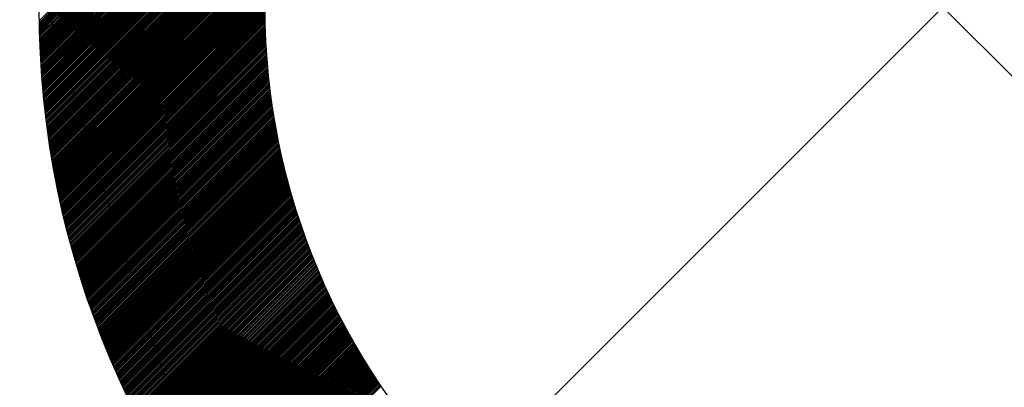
# Model space of a CAD drawing. Header units: millimetres. Extents: x -1753 to 37187, y -1972 to 14840.
# Tile 65 of 128: x 5255 to 5364, y 5490 to 5531. Entities that reach past the tile are written whole.
import ezdxf
from ezdxf.enums import TextEntityAlignment as Align

# ---------------------------------------------------------------- set-up
doc = ezdxf.new("R2010")
doc.units = ezdxf.units.MM
doc.header["$LTSCALE"] = 2
doc.header["$MEASUREMENT"] = 0
doc.linetypes.add('DASHED', pattern=[0.75, 0.5, -0.25])
doc.linetypes.add('HIDDEN', pattern=[0.375, 0.25, -0.125])
doc.layers.add('FIRE-SPKLR-EQP', color=1, linetype='Continuous', true_color=0xff0000)
doc.layers.add('FIRE-SPKLR-EQP-MPA-12SM-C', color=3, linetype='HIDDEN', true_color=0x00ff00)
doc.layers.add('GREY SCALE', color=9, linetype='Continuous', lineweight=0, true_color=0x808080)
doc.styles.get("Standard").update_dxf_attribs({"font": 'times.ttf'})

# ---------------------------------------------------------------- blocks, each defined once
blk = doc.blocks.new('SPKLR-EQP-PENDENT-68C')
at = {"layer": 'FIRE-SPKLR-EQP-MPA-12SM-C', "linetype": 'DASHED'}
blk.add_circle((0, 0), 2450, dxfattribs=at)
blk = doc.blocks.new('RCP LAYOUT')
at = {"layer": 'GREY SCALE', "lineweight": -3}
for p, q in [((5304.57, 5584.95), (5410.63, 5478.88)), ((5304.57, 5478.88), (5410.63, 5584.95)), ((5257.61, 5530.39), (5288.65, 5561.43)), ((5257.62, 5530.22), (5288.52, 5561.13)), ((5257.62, 5530.04), (5288.39, 5560.82)), ((5257.62, 5529.87), (5288.27, 5560.52)), ((5257.63, 5529.7), (5288.15, 5560.22)), ((5257.63, 5529.53), (5288.03, 5559.92)), ((5257.63, 5529.35), (5287.91, 5559.63)), ((5257.64, 5529.18), (5287.79, 5559.33)), ((5257.64, 5529.01), (5287.68, 5559.05)), ((5257.65, 5528.84), (5287.57, 5558.76)), ((5257.65, 5528.67), (5287.46, 5558.47)), ((5257.66, 5528.49), (5287.35, 5558.19)), ((5257.67, 5528.32), (5287.25, 5557.91)), ((5257.67, 5528.15), (5287.15, 5557.63)), ((5257.68, 5527.98), (5287.04, 5557.35)), ((5257.68, 5527.81), (5286.95, 5557.07)), ((5257.69, 5527.64), (5286.85, 5556.8)), ((5257.7, 5527.47), (5286.75, 5556.53)), ((5257.71, 5527.31), (5286.66, 5556.26)), ((5257.72, 5527.14), (5286.57, 5555.99)), ((5257.72, 5526.97), (5286.48, 5555.72)), ((5257.73, 5526.8), (5286.39, 5555.46)), ((5257.74, 5526.63), (5286.31, 5555.2)), ((5257.75, 5526.46), (5286.22, 5554.93)), ((5257.76, 5526.3), (5286.14, 5554.67)), ((5257.77, 5526.13), (5286.06, 5554.42)), ((5257.78, 5525.96), (5285.97, 5554.16)), ((5257.79, 5525.8), (5285.9, 5553.9)), ((5257.8, 5525.63), (5285.82, 5553.65)), ((5257.81, 5525.46), (5285.74, 5553.4)), ((5257.82, 5525.3), (5285.67, 5553.14)), ((5257.83, 5525.13), (5285.59, 5552.89)), ((5257.84, 5524.97), (5285.52, 5552.65)), ((5257.85, 5524.8), (5285.45, 5552.4)), ((5257.87, 5524.64), (5285.38, 5552.15)), ((5257.88, 5524.47), (5285.31, 5551.91)), ((5257.89, 5524.31), (5285.25, 5551.66)), ((5257.9, 5524.14), (5285.18, 5551.42)), ((5257.92, 5523.98), (5285.12, 5551.18)), ((5257.93, 5523.82), (5285.05, 5550.94)), ((5257.94, 5523.65), (5284.99, 5550.7)), ((5257.96, 5523.49), (5284.93, 5550.46)), ((5257.97, 5523.33), (5284.87, 5550.23)), ((5257.98, 5523.16), (5284.81, 5549.99)), ((5258, 5523), (5284.75, 5549.75)), ((5258.01, 5522.84), (5284.7, 5549.52)), ((5258.03, 5522.68), (5284.64, 5549.29)), ((5258.04, 5522.52), (5284.59, 5549.06)), ((5258.06, 5522.35), (5284.53, 5548.83)), ((5258.07, 5522.19), (5284.48, 5548.6)), ((5258.09, 5522.03), (5284.43, 5548.37)), ((5258.11, 5521.87), (5284.38, 5548.14)), ((5258.12, 5521.71), (5284.33, 5547.91)), ((5258.14, 5521.55), (5284.28, 5547.69)), ((5258.16, 5521.39), (5284.23, 5547.46)), ((5258.17, 5521.23), (5284.18, 5547.24)), ((5258.19, 5521.07), (5284.14, 5547.02)), ((5258.21, 5520.91), (5284.09, 5546.8)), ((5258.23, 5520.75), (5284.05, 5546.57)), ((5258.24, 5520.59), (5284, 5546.35)), ((5258.26, 5520.44), (5283.96, 5546.13)), ((5258.28, 5520.28), (5283.92, 5545.92)), ((5258.3, 5520.12), (5283.88, 5545.7)), ((5258.32, 5519.96), (5283.84, 5545.48)), ((5258.34, 5519.8), (5283.8, 5545.26)), ((5258.36, 5519.65), (5283.76, 5545.05)), ((5258.38, 5519.49), (5283.72, 5544.83)), ((5258.4, 5519.33), (5283.68, 5544.62)), ((5258.42, 5519.17), (5283.65, 5544.41)), ((5258.44, 5519.02), (5283.61, 5544.2)), ((5258.46, 5518.86), (5283.58, 5543.98)), ((5258.48, 5518.71), (5283.54, 5543.77)), ((5258.5, 5518.55), (5283.51, 5543.56)), ((5258.52, 5518.39), (5283.48, 5543.35)), ((5258.54, 5518.24), (5283.45, 5543.14)), ((5258.56, 5518.08), (5283.41, 5542.94)), ((5258.58, 5517.93), (5283.38, 5542.73)), ((5258.61, 5517.77), (5283.35, 5542.52)), ((5258.63, 5517.62), (5283.33, 5542.32)), ((5258.65, 5517.47), (5283.3, 5542.11)), ((5258.67, 5517.31), (5283.27, 5541.91)), ((5258.7, 5517.16), (5283.24, 5541.7)), ((5258.72, 5517), (5283.22, 5541.5)), ((5258.74, 5516.85), (5283.19, 5541.3)), ((5258.77, 5516.7), (5283.16, 5541.1)), ((5258.79, 5516.54), (5283.14, 5540.89)), ((5258.81, 5516.39), (5283.12, 5540.69)), ((5258.84, 5516.24), (5283.09, 5540.49)), ((5258.86, 5516.09), (5283.07, 5540.29)), ((5258.89, 5515.93), (5283.05, 5540.09)), ((5258.91, 5515.78), (5283.03, 5539.9)), ((5258.94, 5515.63), (5283.01, 5539.7)), ((5258.96, 5515.48), (5282.99, 5539.5)), ((5258.99, 5515.33), (5282.97, 5539.31)), ((5259.01, 5515.18), (5282.95, 5539.11)), ((5259.04, 5515.02), (5282.93, 5538.91)), ((5259.06, 5514.87), (5282.91, 5538.72)), ((5259.09, 5514.72), (5282.89, 5538.53)), ((5259.12, 5514.57), (5282.88, 5538.33)), ((5259.14, 5514.42), (5282.86, 5538.14)), ((5259.17, 5514.27), (5282.84, 5537.95)), ((5259.2, 5514.12), (5282.83, 5537.75)), ((5259.22, 5513.97), (5282.81, 5537.56)), ((5259.25, 5513.82), (5282.8, 5537.37)), ((5259.28, 5513.67), (5282.79, 5537.18)), ((5259.31, 5513.52), (5282.77, 5536.99)), ((5259.33, 5513.38), (5282.76, 5536.8)), ((5259.36, 5513.23), (5282.75, 5536.61)), ((5259.39, 5513.08), (5282.74, 5536.42)), ((5259.42, 5512.93), (5282.73, 5536.24)), ((5259.45, 5512.78), (5282.71, 5536.05)), ((5259.48, 5512.63), (5282.7, 5535.86)), ((5259.51, 5512.49), (5282.7, 5535.68)), ((5259.54, 5512.34), (5282.69, 5535.49)), ((5259.57, 5512.19), (5282.68, 5535.3)), ((5259.59, 5512.05), (5282.67, 5535.12)), ((5259.62, 5511.9), (5282.66, 5534.94)), ((5259.65, 5511.75), (5282.65, 5534.75)), ((5259.69, 5511.61), (5282.65, 5534.57)), ((5259.72, 5511.46), (5282.64, 5534.39)), ((5259.75, 5511.31), (5282.64, 5534.2)), ((5259.78, 5511.17), (5282.63, 5534.02)), ((5259.81, 5511.02), (5282.63, 5533.84)), ((5259.84, 5510.88), (5282.62, 5533.66)), ((5259.87, 5510.73), (5282.62, 5533.48)), ((5259.9, 5510.59), (5282.61, 5533.3)), ((5259.93, 5510.44), (5282.61, 5533.12)), ((5259.97, 5510.3), (5282.61, 5532.94)), ((5260, 5510.15), (5282.61, 5532.76)), ((5260.03, 5510.01), (5282.6, 5532.58)), ((5260.06, 5509.86), (5282.6, 5532.4)), ((5260.1, 5509.72), (5282.6, 5532.22)), ((5260.13, 5509.57), (5282.6, 5532.05)), ((5260.16, 5509.43), (5282.6, 5531.87)), ((5260.19, 5509.29), (5282.6, 5531.69)), ((5260.23, 5509.14), (5282.6, 5531.52)), ((5260.26, 5509), (5282.6, 5531.34)), ((5260.3, 5508.86), (5282.6, 5531.17)), ((5260.33, 5508.71), (5282.61, 5530.99)), ((5260.36, 5508.57), (5282.61, 5530.82)), ((5260.4, 5508.43), (5282.61, 5530.64)), ((5260.43, 5508.29), (5282.61, 5530.47)), ((5260.47, 5508.14), (5282.62, 5530.3)), ((5260.5, 5508), (5282.62, 5530.12)), ((5260.54, 5507.86), (5282.63, 5529.95)), ((5260.57, 5507.72), (5282.63, 5529.78)), ((5260.61, 5507.58), (5282.64, 5529.61)), ((5260.64, 5507.44), (5282.64, 5529.44)), ((5260.68, 5507.3), (5282.65, 5529.26)), ((5260.71, 5507.16), (5282.65, 5529.09)), ((5260.75, 5507.01), (5282.66, 5528.92)), ((5260.79, 5506.87), (5282.67, 5528.75)), ((5260.82, 5506.73), (5282.67, 5528.58)), ((5260.86, 5506.59), (5282.68, 5528.42)), ((5260.9, 5506.45), (5282.69, 5528.25)), ((5260.93, 5506.31), (5282.7, 5528.08)), ((5260.97, 5506.17), (5282.71, 5527.91)), ((5261.01, 5506.03), (5282.72, 5527.74)), ((5261.05, 5505.89), (5282.73, 5527.58)), ((5261.08, 5505.76), (5282.74, 5527.41)), ((5261.12, 5505.62), (5282.75, 5527.24)), ((5261.16, 5505.48), (5282.76, 5527.08)), ((5261.2, 5505.34), (5282.77, 5526.91)), ((5261.24, 5505.2), (5282.78, 5526.74)), ((5261.27, 5505.06), (5282.79, 5526.58)), ((5261.31, 5504.92), (5282.8, 5526.41)), ((5261.35, 5504.79), (5282.82, 5526.25)), ((5261.39, 5504.65), (5282.83, 5526.09)), ((5261.43, 5504.51), (5282.84, 5525.92)), ((5261.47, 5504.37), (5282.85, 5525.76)), ((5261.51, 5504.24), (5282.87, 5525.6)), ((5261.55, 5504.1), (5282.88, 5525.43)), ((5261.59, 5503.96), (5282.9, 5525.27)), ((5261.63, 5503.83), (5282.91, 5525.11)), ((5261.67, 5503.69), (5282.93, 5524.95)), ((5261.71, 5503.55), (5282.94, 5524.78)), ((5261.75, 5503.42), (5282.96, 5524.62)), ((5261.79, 5503.28), (5282.97, 5524.46)), ((5261.83, 5503.14), (5282.99, 5524.3)), ((5261.87, 5503.01), (5283, 5524.14)), ((5261.91, 5502.87), (5283.02, 5523.98)), ((5261.95, 5502.74), (5283.04, 5523.82)), ((5261.99, 5502.6), (5283.06, 5523.66)), ((5262.04, 5502.47), (5283.07, 5523.5)), ((5262.08, 5502.33), (5283.09, 5523.35)), ((5262.12, 5502.2), (5283.11, 5523.19)), ((5262.16, 5502.06), (5283.13, 5523.03)), ((5262.2, 5501.93), (5283.15, 5522.87)), ((5262.25, 5501.79), (5283.17, 5522.71)), ((5262.29, 5501.66), (5283.19, 5522.56)), ((5262.33, 5501.52), (5283.21, 5522.4)), ((5262.37, 5501.39), (5283.23, 5522.24)), ((5262.42, 5501.26), (5283.25, 5522.09)), ((5262.46, 5501.12), (5283.27, 5521.93)), ((5262.5, 5500.99), (5283.29, 5521.77)), ((5262.55, 5500.86), (5283.31, 5521.62)), ((5262.59, 5500.72), (5283.33, 5521.46)), ((5262.63, 5500.59), (5283.35, 5521.31)), ((5262.68, 5500.46), (5283.38, 5521.16)), ((5262.72, 5500.32), (5283.4, 5521)), ((5262.77, 5500.19), (5283.42, 5520.85)), ((5262.81, 5500.06), (5283.45, 5520.69)), ((5262.86, 5499.93), (5283.47, 5520.54)), ((5262.9, 5499.79), (5283.49, 5520.39)), ((5262.94, 5499.66), (5283.52, 5520.23)), ((5262.99, 5499.53), (5283.54, 5520.08)), ((5263.04, 5499.4), (5283.56, 5519.93)), ((5263.08, 5499.27), (5283.59, 5519.78)), ((5263.13, 5499.14), (5283.61, 5519.63)), ((5263.17, 5499.01), (5283.64, 5519.47)), ((5263.22, 5498.87), (5283.67, 5519.32)), ((5263.26, 5498.74), (5283.69, 5519.17)), ((5263.31, 5498.61), (5283.72, 5519.02)), ((5263.36, 5498.48), (5283.74, 5518.87)), ((5263.4, 5498.35), (5283.77, 5518.72)), ((5263.45, 5498.22), (5283.8, 5518.57)), ((5263.5, 5498.09), (5283.82, 5518.42)), ((5263.54, 5497.96), (5283.85, 5518.27)), ((5263.59, 5497.83), (5283.88, 5518.12)), ((5263.64, 5497.7), (5283.91, 5517.97)), ((5263.68, 5497.57), (5283.94, 5517.83)), ((5263.73, 5497.44), (5283.96, 5517.68)), ((5263.78, 5497.31), (5283.99, 5517.53)), ((5263.83, 5497.18), (5284.02, 5517.38)), ((5263.87, 5497.06), (5284.05, 5517.23)), ((5263.92, 5496.93), (5284.08, 5517.09)), ((5263.97, 5496.8), (5284.11, 5516.94)), ((5264.02, 5496.67), (5284.14, 5516.79)), ((5264.07, 5496.54), (5284.17, 5516.65)), ((5264.12, 5496.41), (5284.2, 5516.5)), ((5264.16, 5496.29), (5284.23, 5516.35)), ((5264.21, 5496.16), (5284.26, 5516.21)), ((5264.26, 5496.03), (5284.3, 5516.06)), ((5264.31, 5495.9), (5284.33, 5515.92)), ((5264.36, 5495.77), (5284.36, 5515.77)), ((5264.41, 5495.65), (5284.39, 5515.63)), ((5264.46, 5495.52), (5284.42, 5515.48)), ((5264.51, 5495.39), (5284.46, 5515.34)), ((5264.56, 5495.27), (5284.49, 5515.2)), ((5264.61, 5495.14), (5284.52, 5515.05)), ((5264.66, 5495.01), (5284.55, 5514.91)), ((5264.71, 5494.89), (5284.59, 5514.77)), ((5264.76, 5494.76), (5284.62, 5514.62)), ((5264.81, 5494.63), (5284.66, 5514.48)), ((5264.86, 5494.51), (5284.69, 5514.34)), ((5264.91, 5494.38), (5284.72, 5514.19)), ((5264.96, 5494.26), (5284.76, 5514.05)), ((5265.01, 5494.13), (5284.79, 5513.91)), ((5265.07, 5494.01), (5284.83, 5513.77)), ((5265.12, 5493.88), (5284.86, 5513.63)), ((5265.17, 5493.75), (5284.9, 5513.49)), ((5265.22, 5493.63), (5284.94, 5513.35)), ((5265.27, 5493.5), (5284.97, 5513.2)), ((5265.32, 5493.38), (5285.01, 5513.06)), ((5265.38, 5493.26), (5285.05, 5512.92)), ((5265.43, 5493.13), (5285.08, 5512.78)), ((5265.48, 5493.01), (5285.12, 5512.64)), ((5265.53, 5492.88), (5285.16, 5512.5)), ((5265.59, 5492.76), (5285.19, 5512.37)), ((5265.64, 5492.63), (5285.23, 5512.23)), ((5265.69, 5492.51), (5285.27, 5512.09)), ((5265.75, 5492.39), (5285.31, 5511.95)), ((5265.8, 5492.26), (5285.35, 5511.81)), ((5265.85, 5492.14), (5285.38, 5511.67)), ((5265.91, 5492.02), (5285.42, 5511.53)), ((5265.96, 5491.89), (5285.46, 5511.4)), ((5266.01, 5491.77), (5285.5, 5511.26)), ((5266.07, 5491.65), (5285.54, 5511.12)), ((5266.12, 5491.52), (5285.58, 5510.98)), ((5266.18, 5491.4), (5285.62, 5510.85)), ((5266.23, 5491.28), (5285.66, 5510.71)), ((5266.28, 5491.16), (5285.7, 5510.57)), ((5266.34, 5491.04), (5285.74, 5510.44)), ((5266.39, 5490.91), (5285.78, 5510.3)), ((5266.45, 5490.79), (5285.82, 5510.17)), ((5266.5, 5490.67), (5285.86, 5510.03)), ((5266.56, 5490.55), (5285.91, 5509.9)), ((5266.61, 5490.43), (5285.95, 5509.76)), ((5266.67, 5490.31), (5285.99, 5509.63)), ((5266.72, 5490.18), (5286.03, 5509.49)), ((5266.78, 5490.06), (5286.07, 5509.36)), ((5266.84, 5489.94), (5286.12, 5509.22)), ((5266.89, 5489.82), (5286.16, 5509.09)), ((5266.95, 5489.7), (5286.2, 5508.95)), ((5267, 5489.58), (5286.25, 5508.82)), ((5267.06, 5489.46), (5286.29, 5508.69)), ((5267.12, 5489.34), (5286.33, 5508.55)), ((5267.17, 5489.22), (5286.38, 5508.42)), ((5267.23, 5489.1), (5286.42, 5508.29)), ((5267.29, 5488.98), (5286.46, 5508.16)), ((5267.34, 5488.86), (5286.51, 5508.02)), ((5267.4, 5488.74), (5286.55, 5507.89)), ((5267.46, 5488.62), (5286.6, 5507.76)), ((5267.52, 5488.5), (5286.64, 5507.63)), ((5267.57, 5488.38), (5286.69, 5507.5)), ((5267.63, 5488.26), (5286.73, 5507.36)), ((5267.69, 5488.14), (5286.78, 5507.23)), ((5267.75, 5488.03), (5286.82, 5507.1)), ((5267.81, 5487.91), (5286.87, 5506.97)), ((5267.86, 5487.79), (5286.92, 5506.84)), ((5267.92, 5487.67), (5286.96, 5506.71)), ((5267.98, 5487.55), (5287.01, 5506.58)), ((5268.04, 5487.43), (5287.06, 5506.45)), ((5268.1, 5487.31), (5287.1, 5506.32)), ((5268.16, 5487.2), (5287.15, 5506.19)), ((5268.22, 5487.08), (5287.2, 5506.06)), ((5268.28, 5486.96), (5287.25, 5505.93)), ((5268.33, 5486.84), (5287.29, 5505.8)), ((5268.39, 5486.73), (5287.34, 5505.67)), ((5268.45, 5486.61), (5287.39, 5505.55)), ((5268.51, 5486.49), (5287.44, 5505.42)), ((5268.57, 5486.38), (5287.49, 5505.29)), ((5268.63, 5486.26), (5287.54, 5505.16)), ((5268.69, 5486.14), (5287.58, 5505.03)), ((5268.75, 5486.02), (5287.63, 5504.91)), ((5268.81, 5485.91), (5287.68, 5504.78)), ((5268.87, 5485.79), (5287.73, 5504.65)), ((5268.93, 5485.68), (5287.78, 5504.52)), ((5268.99, 5485.56), (5287.83, 5504.4)), ((5269.06, 5485.44), (5287.88, 5504.27)), ((5269.12, 5485.33), (5287.93, 5504.14)), ((5269.18, 5485.21), (5287.98, 5504.02)), ((5269.24, 5485.1), (5288.03, 5503.89)), ((5269.3, 5484.98), (5288.08, 5503.77)), ((5269.36, 5484.87), (5288.14, 5503.64)), ((5269.42, 5484.75), (5288.19, 5503.51)), ((5269.48, 5484.64), (5288.24, 5503.39)), ((5269.55, 5484.52), (5288.29, 5503.26)), ((5269.61, 5484.41), (5288.34, 5503.14)), ((5269.67, 5484.29), (5288.39, 5503.01)), ((5269.73, 5484.18), (5288.45, 5502.89)), ((5269.79, 5484.06), (5288.5, 5502.76)), ((5269.86, 5483.95), (5288.55, 5502.64)), ((5269.92, 5483.83), (5288.6, 5502.52)), ((5269.98, 5483.72), (5288.66, 5502.39)), ((5270.04, 5483.6), (5288.71, 5502.27)), ((5270.11, 5483.49), (5288.76, 5502.15)), ((5270.17, 5483.38), (5288.82, 5502.02)), ((5270.23, 5483.26), (5288.87, 5501.9)), ((5270.3, 5483.15), (5288.92, 5501.78)), ((5270.36, 5483.04), (5288.98, 5501.65)), ((5270.42, 5482.92), (5289.03, 5501.53)), ((5270.49, 5482.81), (5289.09, 5501.41)), ((5270.55, 5482.7), (5289.14, 5501.29)), ((5270.62, 5482.58), (5289.2, 5501.16)), ((5270.68, 5482.47), (5289.25, 5501.04)), ((5270.74, 5482.36), (5289.31, 5500.92)), ((5270.81, 5482.25), (5289.36, 5500.8)), ((5270.87, 5482.13), (5289.42, 5500.68)), ((5270.94, 5482.02), (5289.47, 5500.56)), ((5271, 5481.91), (5289.53, 5500.44)), ((5271.07, 5481.8), (5289.58, 5500.31)), ((5271.13, 5481.69), (5289.64, 5500.19)), ((5271.2, 5481.57), (5289.7, 5500.07)), ((5271.26, 5481.46), (5289.75, 5499.95)), ((5271.33, 5481.35), (5289.81, 5499.83)), ((5271.39, 5481.24), (5289.87, 5499.71)), ((5271.46, 5481.13), (5289.92, 5499.59)), ((5271.52, 5481.02), (5289.98, 5499.47)), ((5271.59, 5480.91), (5290.04, 5499.35)), ((5271.65, 5480.8), (5290.1, 5499.24)), ((5271.72, 5480.68), (5290.15, 5499.12)), ((5271.79, 5480.57), (5290.21, 5499)), ((5271.85, 5480.46), (5290.27, 5498.88)), ((5271.92, 5480.35), (5290.33, 5498.76)), ((5271.99, 5480.24), (5290.39, 5498.64)), ((5272.05, 5480.13), (5290.44, 5498.52)), ((5272.12, 5480.02), (5290.5, 5498.41)), ((5272.19, 5479.91), (5290.56, 5498.29)), ((5272.25, 5479.8), (5290.62, 5498.17)), ((5272.32, 5479.69), (5290.68, 5498.05)), ((5272.39, 5479.58), (5290.74, 5497.94)), ((5272.45, 5479.47), (5290.8, 5497.82)), ((5272.52, 5479.36), (5290.86, 5497.7)), ((5272.59, 5479.26), (5290.92, 5497.59)), ((5272.66, 5479.15), (5290.98, 5497.47)), ((5272.73, 5479.04), (5291.04, 5497.35)), ((5272.79, 5478.93), (5291.1, 5497.24)), ((5272.86, 5478.82), (5291.16, 5497.12)), ((5272.93, 5478.71), (5291.22, 5497)), ((5273, 5478.6), (5291.28, 5496.89)), ((5273.07, 5478.49), (5291.34, 5496.77)), ((5273.13, 5478.39), (5291.41, 5496.66)), ((5273.2, 5478.28), (5291.47, 5496.54)), ((5273.27, 5478.17), (5291.53, 5496.43)), ((5273.34, 5478.06), (5291.59, 5496.31)), ((5273.41, 5477.95), (5291.65, 5496.2)), ((5273.48, 5477.85), (5291.71, 5496.08)), ((5273.55, 5477.74), (5291.78, 5495.97)), ((5273.62, 5477.63), (5291.84, 5495.85)), ((5273.69, 5477.52), (5291.9, 5495.74)), ((5273.76, 5477.42), (5291.97, 5495.63)), ((5273.83, 5477.31), (5292.03, 5495.51)), ((5273.9, 5477.2), (5292.09, 5495.4)), ((5273.97, 5477.1), (5292.15, 5495.28)), ((5274.04, 5476.99), (5292.22, 5495.17)), ((5274.11, 5476.88), (5292.28, 5495.06)), ((5274.18, 5476.78), (5292.35, 5494.95)), ((5274.25, 5476.67), (5292.41, 5494.83)), ((5274.32, 5476.56), (5292.47, 5494.72)), ((5274.39, 5476.46), (5292.54, 5494.61)), ((5274.46, 5476.35), (5292.6, 5494.5)), ((5274.53, 5476.25), (5292.67, 5494.38)), ((5274.6, 5476.14), (5292.73, 5494.27)), ((5274.67, 5476.03), (5292.8, 5494.16)), ((5274.74, 5475.93), (5292.86, 5494.05)), ((5274.81, 5475.82), (5292.93, 5493.94)), ((5274.89, 5475.72), (5292.99, 5493.83)), ((5274.96, 5475.61), (5293.06, 5493.71)), ((5275.03, 5475.51), (5293.12, 5493.6)), ((5275.1, 5475.4), (5293.19, 5493.49)), ((5275.17, 5475.3), (5293.26, 5493.38)), ((5275.24, 5475.19), (5293.32, 5493.27)), ((5275.32, 5475.09), (5293.39, 5493.16)), ((5275.39, 5474.98), (5293.46, 5493.05)), ((5275.46, 5474.88), (5293.52, 5492.94)), ((5275.53, 5474.78), (5293.59, 5492.83)), ((5275.61, 5474.67), (5293.66, 5492.72)), ((5275.68, 5474.57), (5293.72, 5492.61)), ((5275.75, 5474.46), (5293.79, 5492.5)), ((5275.83, 5474.36), (5293.86, 5492.39)), ((5275.9, 5474.26), (5293.93, 5492.28)), ((5275.97, 5474.15), (5294, 5492.18)), ((5276.04, 5474.05), (5294.06, 5492.07)), ((5276.12, 5473.95), (5294.13, 5491.96)), ((5276.19, 5473.84), (5294.2, 5491.85)), ((5276.27, 5473.74), (5294.27, 5491.74)), ((5276.34, 5473.64), (5294.34, 5491.63)), ((5276.41, 5473.53), (5294.41, 5491.53)), ((5276.49, 5473.43), (5294.47, 5491.42)), ((5276.56, 5473.33), (5294.54, 5491.31)), ((5276.64, 5473.22), (5294.61, 5491.2)), ((5276.71, 5473.12), (5294.68, 5491.1)), ((5276.78, 5473.02), (5294.75, 5490.99)), ((5276.86, 5472.92), (5294.82, 5490.88)), ((5276.93, 5472.82), (5294.89, 5490.77)), ((5277.01, 5472.71), (5294.96, 5490.67)), ((5277.08, 5472.61), (5295.03, 5490.56)), ((5277.16, 5472.51), (5295.1, 5490.45)), ((5277.23, 5472.41), (5295.17, 5490.35)), ((5277.31, 5472.31), (5295.24, 5490.24)), ((5277.38, 5472.21), (5295.32, 5490.14)), ((5277.46, 5472.1), (5295.39, 5490.03)), ((5277.54, 5472), (5295.46, 5489.93))]:
    blk.add_line(p, q, dxfattribs=at)
for radius in [100, 75]:
    blk.add_circle((5357.6, 5531.92), radius, dxfattribs=at)
for tag, p in [('EXIT', (2198, 13730)), ('EXIT', (15225, 13730)), ('E', (15529.99, 8869.99)), ('E', (15529.99, 7669.99)), ('E', (15529.99, 5869.99)), ('E', (15529.99, 4669.96)), ('EXIT', (13114.86, 3718.64)), ('E', (11657, 3149.92)), ('E', (13457, 3149.92)), ('E', (15257.01, 3149.72)), ('E', (16457.43, 3149.81)), ('EXIT', (15988.31, 2270)), ('E', (1505, 1600)), ('E', (2705, 1600)), ('E', (3905, 1600)), ('E', (5105, 1600)), ('E', (6305, 1600)), ('E', (7505, 1600)), ('E', (8705, 1600)), ('E', (11657, 1349.95)), ('E', (13557, 1350)), ('E', (14757, 1350)), ('EXIT', (6723.48, 950))]:
    blk.add_attdef(tag, text='', height=100, dxfattribs=at).set_placement(p, align=Align.MIDDLE_CENTER)
blk.add_attdef('E', text='', height=100, rotation=44.9147, dxfattribs=at).set_placement((13564.52, 5892.8), align=Align.MIDDLE_CENTER)

msp = doc.modelspace()

# ---------------------------------------------------------------- block references
at = {"layer": 'FIRE-SPKLR-EQP'}
for p in [(4700, 7007.31), (7600, 6255), (4700, 3966.21), (7600, 3630)]:
    msp.add_blockref('SPKLR-EQP-PENDENT-68C', p, dxfattribs=at)
at = {"layer": 'GREY SCALE', "lineweight": -3}
msp.add_blockref('RCP LAYOUT', (0, 0), dxfattribs=at)

doc.saveas('drawing.dxf')
